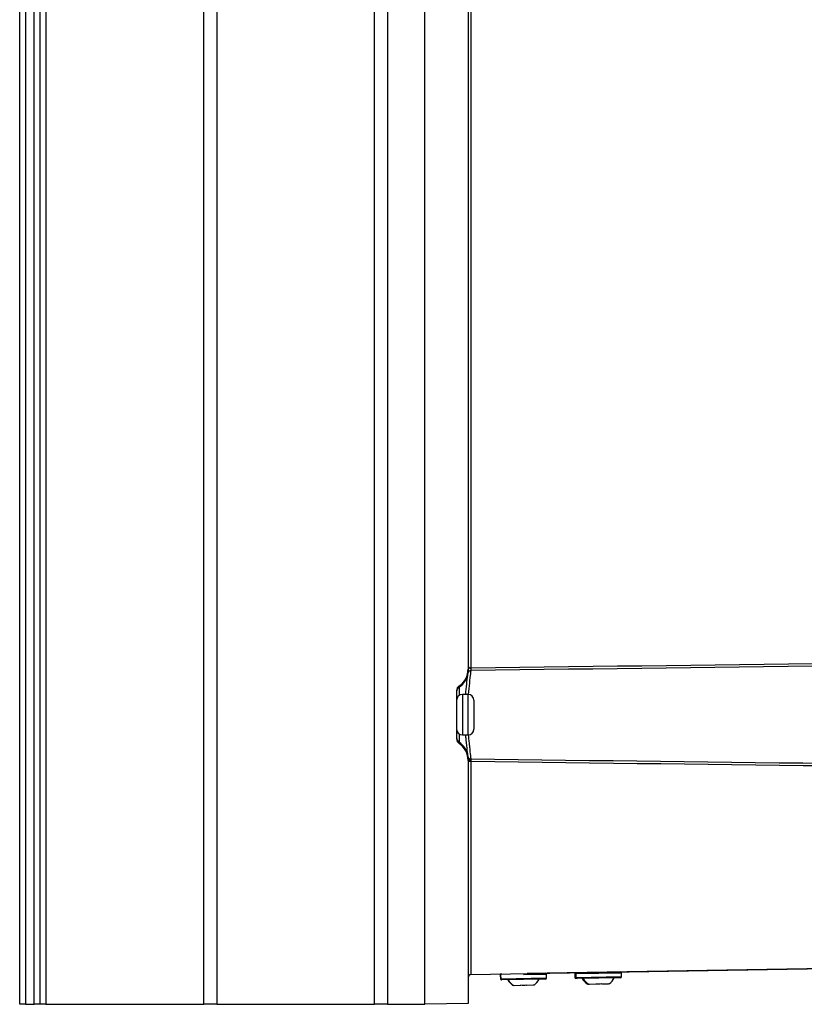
# Model space of a CAD drawing. Header units: millimetres. Extents: x 82 to 1337, y -230 to 1154.
# Tile 78 of 217: x 368 to 503, y 293 to 463. Entities that reach past the tile are written whole.
import ezdxf

# ---------------------------------------------------------------- set-up
doc = ezdxf.new("R2010")
doc.units = ezdxf.units.MM

msp = doc.modelspace()

# ---------------------------------------------------------------- linework, layer by layer
at = {"color": 7, "linetype": 'Continuous', "lineweight": 25}
for p, q in [((367.73, 292.86), (367.73, 652.86)), ((368.73, 652.86), (368.73, 292.86)), ((370.23, 292.86), (370.23, 652.86)), ((371.23, 652.86), (371.23, 292.86)), ((372.23, 652.86), (372.23, 292.86)), ((399.55, 292.86), (399.55, 652.86)), ((401.8, 652.86), (401.8, 292.86)), ((429.03, 292.86), (429.03, 652.86)), ((431.28, 652.86), (431.28, 292.86)), ((437.73, 292.82), (437.73, 652.91)), ((445.23, 464.98), (445.23, 350.75)), ((445.72, 464.76), (445.72, 350.97)), ((445.23, 350.75), (445.23, 350.56)), ((443.68, 347.84), (443.68, 347.63)), ((443.23, 347.01), (443.23, 338.72)), ((445.23, 346.36), (444.23, 346.36)), ((446.23, 345.36), (446.23, 343.57)), ((446.23, 343.57), (446.23, 340.36)), ((444.23, 339.36), (445.23, 339.36)), ((443.68, 338.1), (443.68, 337.89)), ((445.23, 335.16), (445.23, 334.98)), ((445.23, 334.98), (445.23, 292.95)), ((445.72, 334.76), (445.23, 334.76)), ((445.72, 334.76), (445.72, 297.96)), ((445.72, 297.96), (569.64, 300.12)), ((550.45, 299.79), (455.45, 298.13)), ((450.94, 298.05), (450.76, 298.05)), ((450.79, 297.85), (450.8, 297.25)), ((450.85, 297.85), (450.86, 297.25)), ((458.76, 297.39), (458.75, 297.99)), ((463.65, 298.07), (463.66, 297.47)), ((463.84, 298.08), (463.85, 297.48)), ((471.75, 297.61), (471.73, 298.21)), ((451.07, 297.05), (451, 297.05)), ((458.56, 297.18), (451.07, 297.05)), ((454.32, 296.06), (453.21, 296.04)), ((455.35, 296.08), (455.29, 296.07)), ((456.46, 296.1), (455.35, 296.08)), ((456.61, 296.2), (456.63, 296.16)), ((464.05, 297.28), (463.87, 297.28)), ((471.55, 297.41), (464.05, 297.28)), ((466.19, 296.26), (466, 296.26)), ((467.3, 296.28), (466.19, 296.26)), ((469.45, 296.32), (468.33, 296.3)), ((469.59, 296.42), (469.61, 296.39)), ((453.21, 296.04), (453.14, 296.04)), ((368.73, 292.86), (367.73, 292.86)), ((368.73, 292.86), (370.23, 292.86)), ((371.23, 292.86), (370.23, 292.86)), ((372.23, 292.86), (371.23, 292.86)), ((372.23, 292.86), (399.55, 292.86)), ((401.8, 292.86), (399.55, 292.86)), ((401.8, 292.86), (429.03, 292.86)), ((431.28, 292.86), (429.03, 292.86)), ((431.28, 292.86), (437.73, 292.86)), ((445.23, 292.95), (437.73, 292.82))]:
    msp.add_line(p, q, dxfattribs=at)
at = {"color": 8, "linetype": 'Continuous', "lineweight": 25}
for p, q in [((443.68, 347.63), (443.68, 346.2)), ((444.23, 346.36), (444.23, 339.36)), ((445.23, 343.85), (445.23, 346.36)), ((445.23, 339.36), (445.23, 343.85)), ((443.68, 339.53), (443.68, 338.1)), ((458.75, 297.99), (454.8, 297.92)), ((463.84, 298.08), (463.65, 298.07)), ((467.79, 298.15), (463.84, 298.08)), ((471.73, 298.21), (467.79, 298.15)), ((450.8, 297.25), (450.86, 297.25)), ((450.86, 297.25), (458.76, 297.39)), ((463.66, 297.47), (463.85, 297.48)), ((463.85, 297.48), (471.75, 297.61))]:
    msp.add_line(p, q, dxfattribs=at)
at = {"color": 7, "linetype": 'Continuous', "lineweight": 25, "flags": 128}
msp.add_lwpolyline([(445.72, 334.96), (445.63, 334.97), (445.53, 334.98), (445.45, 335), (445.38, 335.02), (445.32, 335.05), (445.27, 335.09), (445.24, 335.13), (445.23, 335.16)], dxfattribs=at)
at = {"color": 7, "linetype": 'Continuous', "lineweight": 25}
for centre, radius, start, end in [((445.68, 350.01), 0.485, 89.1082, 171.178), ((445.68, 350), 0.485, 89.1021, 171.1622), ((432.96, 350.73), 12.77, 358.9317, 1.0683), ((441.74, 350.54), 3.5, 303.7187, 352.4524), ((444.23, 346.8), 0.999, 123.7166, 179.9923), ((444.23, 345.36), 1, 90, 180), ((445.23, 345.36), 1, 0, 90), ((444.23, 340.36), 1, 180, 270), ((445.23, 340.36), 1, 270, 0), ((444.23, 338.93), 0.999, 180.0077, 236.2834), ((441.74, 335.19), 3.5, 7.5476, 56.2813), ((445.68, 335.72), 0.485, 188.8247, 270.8928), ((445.68, 335.72), 0.485, 188.8378, 270.8979), ((445.73, 297.46), 0.5, 91, 180), ((450.99, 297.85), 0.2, 91, 181), ((451.05, 297.85), 0.2, 91, 181), ((458.55, 297.98), 0.2, 1, 91), ((463.85, 298.08), 0.2, 91, 181), ((464.04, 298.08), 0.2, 91, 181), ((471.53, 298.21), 0.2, 1, 91), ((451, 297.25), 0.2, 181, 271), ((451.06, 297.25), 0.2, 181, 271), ((454.57, 298.45), 2.85, 209.0298, 235.9248), ((454.63, 298.45), 2.85, 209.0298, 235.9248), ((454.95, 298.46), 2.85, 306.0593, 332.9702), ((458.56, 297.38), 0.2, 271, 1), ((463.86, 297.48), 0.2, 181, 271), ((464.05, 297.48), 0.2, 181, 271), ((467.43, 298.68), 2.85, 209.0298, 235.9248), ((467.61, 298.68), 2.85, 209.0298, 235.9248), ((467.94, 298.69), 2.85, 306.0593, 332.9702), ((471.55, 297.61), 0.2, 271, 1)]:
    msp.add_arc(centre, radius, start, end, dxfattribs=at)
for centre, major_axis, start_param, end_param in [((441.73, 350.75), (-1.21, 3.29), 3.377882, 4.359647), ((444.23, 347.01), (-0.345, 0.939), 0.236289, 1.218054), ((444.23, 338.72), (0.345, 0.939), 1.923538, 2.905304), ((441.73, 334.97), (1.21, 3.29), 5.065131, 6.046896)]:
    msp.add_ellipse(centre, major_axis=major_axis, ratio=0.998896, start_param=start_param, end_param=end_param, dxfattribs=at)
for points in [[(445.72, 350.97), (490.74, 351.54), (535.75, 352.05), (580.76, 352.53)], [(445.72, 350.49), (445.71, 350.49), (445.7, 350.49), (445.69, 350.49)], [(445.69, 350.49), (445.69, 350.49), (445.69, 350.49), (445.69, 350.49)], [(580.61, 352.09), (535.64, 351.6), (490.68, 351.07), (445.72, 350.49)], [(445.2, 350.08), (445.2, 350.08), (445.2, 350.08), (445.2, 350.08)], [(445.2, 335.65), (445.2, 335.65), (445.2, 335.65), (445.2, 335.65)], [(445.23, 335.16), (445.23, 335.41), (445.21, 335.57), (445.2, 335.65)], [(445.69, 335.24), (445.7, 335.19), (445.72, 335.09), (445.72, 334.96)], [(445.69, 335.24), (489.39, 334.67), (533.1, 334.16), (576.8, 333.68)], [(445.69, 335.24), (445.69, 335.24), (445.69, 335.24), (445.69, 335.24)], [(445.72, 334.96), (445.72, 334.9), (445.72, 334.83), (445.72, 334.76)], [(576.94, 333.23), (533.2, 333.7), (489.46, 334.2), (445.72, 334.76)], [(453.21, 296.04), (453.15, 296.07), (453.1, 296.1), (453.05, 296.13)], [(454.32, 296.16), (454.66, 296.11), (455.01, 296.12), (455.35, 296.17)], [(454.32, 296.16), (454.32, 296.12), (454.32, 296.09), (454.32, 296.06)], [(455.35, 296.08), (455.35, 296.11), (455.35, 296.14), (455.35, 296.17)], [(456.61, 296.2), (456.56, 296.16), (456.51, 296.13), (456.46, 296.1)], [(466.19, 296.26), (466.14, 296.3), (466.09, 296.33), (466.04, 296.36)], [(467.3, 296.38), (467.64, 296.34), (467.99, 296.34), (468.33, 296.4)], [(467.3, 296.38), (467.3, 296.35), (467.3, 296.32), (467.3, 296.28)], [(468.33, 296.3), (468.33, 296.33), (468.33, 296.37), (468.33, 296.4)], [(469.59, 296.42), (469.55, 296.39), (469.5, 296.35), (469.45, 296.32)]]:
    msp.add_open_spline(points, degree=3, dxfattribs=at)
for points, knots in [([(445.2, 350.08), (445.21, 350.12), (445.21, 350.18), (445.23, 350.34), (445.23, 350.44), (445.23, 350.56)], [0, 0, 0, 0, 0.5, 0.5, 1, 1, 1, 1]), ([(445.23, 351.2), (445.23, 351.15), (445.28, 351.1), (445.46, 351), (445.59, 350.96), (445.72, 350.97)], [0, 0, 0, 0, 0.5, 0.5, 1, 1, 1, 1]), ([(445.23, 351.08), (445.25, 351.05), (445.3, 351.02), (445.4, 350.98), (445.44, 350.96), (445.53, 350.93), (445.57, 350.92), (445.64, 350.89), (445.67, 350.88), (445.7, 350.85), (445.71, 350.82), (445.72, 350.75), (445.71, 350.7), (445.7, 350.58), (445.69, 350.52), (445.69, 350.49)], [0, 0, 0, 0, 0.25, 0.25, 0.375, 0.375, 0.5, 0.5, 0.5625, 0.5625, 0.625, 0.625, 0.75, 0.75, 1, 1, 1, 1]), ([(453.04, 296.1), (453.04, 296.1), (453.03, 296.08), (453.04, 296.11), (453.05, 296.13)], [0, 0, 0, 0, 0.081816, 1, 1, 1, 1]), ([(466.02, 296.33), (466.02, 296.32), (466.01, 296.31), (466.03, 296.34), (466.04, 296.36)], [0, 0, 0, 0, 0.081816, 1, 1, 1, 1])]:
    msp.add_open_spline(points, degree=3, knots=knots, dxfattribs=at)
at = {"color": 8, "linetype": 'Continuous', "lineweight": 25}
for points, knots in [([(445.69, 350.49), (445.67, 350.32), (445.62, 349.83), (445.45, 348.5), (445.31, 347.04), (445.24, 346.36)], [0, 0, 0, 0, 0.217259, 0.637656, 1, 1, 1, 1]), ([(444.82, 346.36), (444.87, 346.98), (444.99, 348.33), (445.14, 349.51), (445.19, 349.94), (445.2, 350.08)], [0, 0, 0, 0, 0.354842, 0.781751, 1, 1, 1, 1]), ([(445.2, 335.65), (445.17, 335.96), (445.1, 336.6), (444.92, 338.01), (444.85, 339.08), (444.83, 339.36)], [0, 0, 0, 0, 0.419161, 0.844982, 1, 1, 1, 1]), ([(445.25, 339.37), (445.28, 339.04), (445.37, 337.88), (445.57, 336.32), (445.65, 335.6), (445.69, 335.24)], [0, 0, 0, 0, 0.1662441, 0.5833053, 1, 1, 1, 1])]:
    msp.add_open_spline(points, degree=3, knots=knots, dxfattribs=at)

doc.saveas('drawing.dxf')
